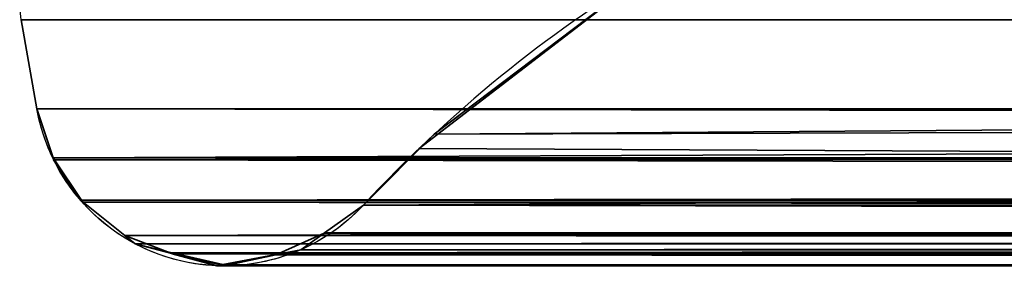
# Model space of a CAD drawing. Header units: millimetres. Extents: x -322 to 8072, y -96 to 57.
# Tile 102 of 256: x 2707 to 2731, y -47 to -41. Entities that reach past the tile are written whole.
import ezdxf

# ---------------------------------------------------------------- set-up
doc = ezdxf.new("R2010")
doc.units = ezdxf.units.MM
doc.layers.add('152', color=7, linetype='Continuous', true_color=0xffffff)

# ---------------------------------------------------------------- blocks, each defined once
blk = doc.blocks.new('UG_SURFACE_013')
at = {"layer": '152', "color": 252, "linetype": 'Continuous', "lineweight": 35}
for points in [[(2716.551, -43.853, 1420.551), (2722.144, -39.556, 1426.144), (2722.144, -39.556, 1885.856)], [(2722.144, -39.556, 1885.856), (2716.922, -43.503, 1891.078), (2716.551, -43.853, 1420.551)], [(2722.144, -39.556, 1426.144), (2716.551, -43.853, 1420.551), (3000, -45.236, 1419.187)], [(2716.922, -43.503, 1891.078), (2722.144, -39.556, 1885.856), (3277.856, -39.556, 1885.856)], [(3277.856, -39.556, 1885.856), (3281.263, -41.941, 1889.263), (2716.922, -43.503, 1891.078)], [(3000, -45.236, 1419.187), (3000, -39.556, 1426.144), (2722.144, -39.556, 1426.144)], [(2707.203, -42.882, 1900.797), (2706.818, -40.709, 1901.182), (2706.818, -40.709, 1410.818), (2707.203, -42.882, 1411.203)], [(3292.797, -42.882, 1900.797), (3293.182, -40.709, 1901.182), (2706.818, -40.709, 1901.182), (2707.203, -42.882, 1900.797)], [(3000, -42.882, 1411.203), (2707.203, -42.882, 1411.203), (2706.818, -40.709, 1410.818), (3000, -40.709, 1410.818)], [(3281.263, -41.941, 1889.263), (2715.187, -45.236, 1892.813), (2716.922, -43.503, 1891.078)], [(3281.263, -41.941, 1889.263), (3284.813, -45.236, 1892.813), (2715.187, -45.236, 1892.813)], [(3292.423, -44.034, 1900.423), (2707.203, -42.882, 1900.797), (2707.597, -44.084, 1900.403)], [(3292.423, -44.034, 1900.423), (3292.797, -42.882, 1900.797), (2707.203, -42.882, 1900.797)], [(2707.203, -42.882, 1411.203), (2707.597, -44.084, 1411.597), (2707.597, -44.085, 1900.403), (2707.597, -44.084, 1900.403)], [(2707.597, -44.084, 1900.403), (2707.203, -42.882, 1900.797), (2707.203, -42.882, 1411.203)], [(2707.597, -44.084, 1411.597), (2707.203, -42.882, 1411.203), (3000, -42.882, 1411.203)], [(3000, -42.882, 1411.203), (3000, -44.005, 1411.653), (2707.597, -44.084, 1411.597)], [(2716.922, -43.503, 1891.078), (2715.187, -45.236, 1419.187), (2716.551, -43.853, 1420.551)], [(2716.922, -43.503, 1891.078), (2715.187, -45.236, 1892.813), (2715.187, -45.236, 1419.187)], [(3000, -44.005, 1411.653), (3000, -44.055, 1411.673), (2707.597, -44.084, 1411.597)], [(2707.597, -44.084, 1900.403), (3292.406, -44.086, 1900.406), (3292.423, -44.034, 1900.423)], [(2707.611, -44.127, 1411.611), (2707.597, -44.085, 1411.597), (3000, -44.055, 1411.673)], [(2707.597, -44.085, 1411.597), (2707.597, -44.084, 1411.597), (3000, -44.055, 1411.673)], [(3000, -44.055, 1411.673), (3000, -44.644, 1411.909), (2707.611, -44.127, 1411.611)], [(2716.551, -43.853, 1420.551), (2715.187, -45.236, 1419.187), (3000, -45.236, 1419.187)], [(2707.597, -44.084, 1900.403), (3291.728, -45.121, 1899.728), (3292.401, -44.103, 1900.401)], [(2707.597, -44.084, 1900.403), (3291.703, -45.141, 1899.703), (3291.728, -45.121, 1899.728)], [(2707.597, -44.084, 1900.403), (2707.597, -44.085, 1900.403), (3291.67, -45.167, 1899.67)], [(3291.67, -45.167, 1899.67), (3291.703, -45.141, 1899.703), (2707.597, -44.084, 1900.403)], [(3292.401, -44.103, 1900.401), (3292.406, -44.086, 1900.406), (2707.597, -44.084, 1900.403)], [(2707.597, -44.084, 1411.597), (2707.597, -44.085, 1411.597), (2707.597, -44.085, 1900.403)], [(3291.67, -45.167, 1899.67), (2707.597, -44.085, 1900.403), (2707.611, -44.127, 1900.389)], [(2707.597, -44.085, 1411.597), (2708.271, -45.119, 1899.729), (2707.611, -44.127, 1900.389)], [(2707.597, -44.085, 1411.597), (2708.33, -45.167, 1899.67), (2708.271, -45.119, 1899.729)], [(2708.33, -45.167, 1899.67), (2707.597, -44.085, 1411.597), (2707.611, -44.127, 1411.611)], [(2707.611, -44.127, 1900.389), (2707.597, -44.085, 1900.403), (2707.597, -44.085, 1411.597)], [(2707.611, -44.127, 1900.389), (2708.271, -45.119, 1899.729), (3291.67, -45.167, 1899.67)], [(2707.611, -44.127, 1411.611), (2708.271, -45.119, 1412.271), (2708.33, -45.167, 1899.67)], [(2708.271, -45.119, 1412.271), (2707.611, -44.127, 1411.611), (3000, -44.644, 1411.909)], [(3000, -44.644, 1411.909), (3000, -45.086, 1412.354), (2708.271, -45.119, 1412.271)], [(2708.33, -45.167, 1412.33), (2708.271, -45.119, 1412.271), (3000, -45.086, 1412.354)], [(2708.271, -45.119, 1899.729), (2708.33, -45.167, 1899.67), (3291.67, -45.167, 1899.67)], [(2708.271, -45.119, 1412.271), (2708.33, -45.167, 1412.33), (2708.332, -45.168, 1899.668), (2708.33, -45.167, 1899.67)], [(3000, -45.086, 1412.354), (3000, -45.119, 1412.388), (2708.33, -45.167, 1412.33)], [(2708.332, -45.168, 1412.332), (2708.33, -45.167, 1412.33), (3000, -45.119, 1412.388)], [(2708.33, -45.167, 1899.67), (2708.332, -45.168, 1899.668), (3290.649, -45.977, 1898.649), (3290.676, -45.956, 1898.676)], [(3290.676, -45.956, 1898.676), (3291.67, -45.167, 1899.67), (2708.33, -45.167, 1899.67)], [(2708.33, -45.167, 1412.33), (2708.332, -45.168, 1412.332), (2708.332, -45.168, 1899.668)], [(2709.351, -45.978, 1413.351), (2708.332, -45.168, 1412.332), (3000, -45.119, 1412.388)], [(2708.332, -45.168, 1899.668), (2709.351, -45.978, 1898.649), (3290.649, -45.977, 1898.649)], [(2709.351, -45.978, 1898.649), (2708.332, -45.168, 1412.332), (2709.351, -45.978, 1413.351)], [(2709.351, -45.978, 1898.649), (2708.332, -45.168, 1899.668), (2708.332, -45.168, 1412.332)], [(3000, -45.119, 1412.388), (3000, -45.964, 1413.239), (2709.351, -45.978, 1413.351)], [(2714.226, -45.919, 1418.226), (2714.238, -45.911, 1418.239), (2715.187, -45.236, 1892.813), (2714.238, -45.911, 1893.762)], [(3285.757, -45.939, 1893.757), (2714.238, -45.911, 1893.762), (2715.187, -45.236, 1892.813)], [(2714.238, -45.911, 1418.239), (2715.187, -45.236, 1419.187), (2715.187, -45.236, 1892.813)], [(2715.187, -45.236, 1419.187), (2714.238, -45.911, 1418.239), (3000, -45.783, 1418.581)], [(2715.187, -45.236, 1892.813), (3284.813, -45.236, 1892.813), (3285.757, -45.939, 1893.757)], [(3000, -45.783, 1418.581), (3000, -45.236, 1419.187), (2715.187, -45.236, 1419.187)], [(2709.351, -45.978, 1413.351), (3000, -45.964, 1413.239), (3000, -45.992, 1413.309)], [(3290.394, -46.18, 1898.394), (3290.649, -45.977, 1898.649), (2709.351, -45.978, 1898.649)], [(2709.351, -45.978, 1898.649), (3289.518, -46.415, 1897.518), (3290.394, -46.18, 1898.394)], [(2709.351, -45.978, 1898.649), (2709.355, -45.981, 1898.645), (3289.499, -46.42, 1897.499)], [(3289.499, -46.42, 1897.499), (3289.518, -46.415, 1897.518), (2709.351, -45.978, 1898.649)], [(2709.351, -45.978, 1413.351), (2709.355, -45.981, 1413.355), (2709.355, -45.981, 1898.645), (2709.351, -45.978, 1898.649)], [(2709.355, -45.981, 1413.355), (2709.351, -45.978, 1413.351), (3000, -46.006, 1413.345)], [(3000, -45.992, 1413.309), (3000, -46.006, 1413.345), (2709.351, -45.978, 1413.351)], [(3289.499, -46.42, 1897.499), (2709.355, -45.981, 1898.645), (2709.605, -46.179, 1898.396)], [(2709.355, -45.981, 1413.355), (2710.501, -46.42, 1897.499), (2709.605, -46.179, 1898.396)], [(2710.501, -46.42, 1897.499), (2709.355, -45.981, 1413.355), (2709.605, -46.179, 1413.604)], [(2709.605, -46.179, 1898.396), (2709.355, -45.981, 1898.645), (2709.355, -45.981, 1413.355)], [(2709.605, -46.179, 1413.604), (2709.355, -45.981, 1413.355), (3000, -46.006, 1413.345)], [(2713.05, -46.453, 1417.05), (2714.226, -45.919, 1893.774), (2713.654, -46.326, 1894.346)], [(2713.05, -46.453, 1417.05), (2713.654, -46.326, 1417.654), (2714.226, -45.919, 1893.774)], [(3285.772, -45.95, 1893.772), (2713.05, -46.441, 1894.95), (2713.654, -46.326, 1894.346)], [(3285.772, -45.95, 1893.772), (3286.161, -46.24, 1894.161), (2713.05, -46.441, 1894.95)], [(2713.654, -46.326, 1894.346), (2714.226, -45.919, 1893.774), (2714.238, -45.911, 1893.762), (3285.757, -45.939, 1893.757)], [(2713.654, -46.326, 1417.654), (2714.226, -45.919, 1418.226), (2714.226, -45.919, 1893.774)], [(2714.226, -45.919, 1418.226), (2713.654, -46.326, 1417.654), (3000, -46.512, 1417.042)], [(2713.654, -46.326, 1894.346), (3285.757, -45.939, 1893.757), (3285.772, -45.95, 1893.772)], [(2714.238, -45.911, 1893.762), (2714.226, -45.919, 1893.774), (2714.226, -45.919, 1418.226)], [(2714.238, -45.911, 1418.239), (2714.226, -45.919, 1418.226), (3000, -45.952, 1418.224)], [(2714.226, -45.919, 1418.226), (3000, -46.512, 1417.042), (3000, -45.952, 1418.224)], [(2714.238, -45.911, 1418.239), (3000, -45.948, 1418.231), (3000, -45.783, 1418.581)], [(3000, -45.952, 1418.224), (3000, -45.948, 1418.231), (2714.238, -45.911, 1418.239)], [(2710.501, -46.402, 1414.501), (2709.605, -46.179, 1413.604), (3000, -46.006, 1413.345)], [(2709.605, -46.179, 1898.396), (2710.501, -46.42, 1897.499), (3289.499, -46.42, 1897.499)], [(2710.501, -46.42, 1897.499), (2709.605, -46.179, 1413.604), (2710.501, -46.402, 1414.501)], [(3000, -46.006, 1413.345), (3000, -46.458, 1414.494), (2710.501, -46.402, 1414.501)], [(2710.501, -46.402, 1414.501), (2710.51, -46.423, 1897.489), (2710.501, -46.42, 1897.499)], [(2710.501, -46.402, 1414.501), (2710.512, -46.405, 1414.512), (2710.51, -46.423, 1897.489)], [(2710.512, -46.405, 1414.512), (2710.501, -46.402, 1414.501), (3000, -46.469, 1414.522)], [(3000, -46.458, 1414.494), (3000, -46.469, 1414.522), (2710.501, -46.402, 1414.501)], [(2710.501, -46.42, 1897.499), (3288.273, -46.719, 1896.273), (3288.392, -46.717, 1896.392)], [(2710.501, -46.42, 1897.499), (2710.51, -46.423, 1897.489), (3288.25, -46.72, 1896.25)], [(3288.25, -46.72, 1896.25), (3288.273, -46.719, 1896.273), (2710.501, -46.42, 1897.499)], [(3288.392, -46.717, 1896.392), (3289.499, -46.42, 1897.499), (2710.501, -46.42, 1897.499)], [(2711.606, -46.717, 1896.394), (2710.51, -46.423, 1897.489), (2710.512, -46.405, 1414.512)], [(3288.25, -46.72, 1896.25), (2710.51, -46.423, 1897.489), (2711.606, -46.717, 1896.394)], [(2710.512, -46.405, 1414.512), (2711.751, -46.713, 1415.751), (2711.747, -46.69, 1896.253)], [(2711.747, -46.69, 1896.253), (2711.606, -46.717, 1896.394), (2710.512, -46.405, 1414.512)], [(2710.512, -46.405, 1414.512), (3000, -46.469, 1414.522), (3000, -46.652, 1414.986)], [(2711.751, -46.713, 1415.751), (2710.512, -46.405, 1414.512), (3000, -46.652, 1414.986)], [(3288.219, -46.72, 1896.219), (2711.747, -46.69, 1896.253), (2713.046, -46.442, 1894.954)], [(2711.781, -46.72, 1415.781), (2713.046, -46.442, 1894.954), (2711.747, -46.69, 1896.253)], [(2711.781, -46.72, 1415.781), (2713.047, -46.454, 1417.047), (2713.046, -46.442, 1894.954)], [(2713.047, -46.454, 1417.047), (2711.781, -46.72, 1415.781), (3000, -46.626, 1415.747)], [(2713.654, -46.326, 1894.346), (2713.05, -46.441, 1894.95), (2713.046, -46.442, 1894.954), (2713.047, -46.454, 1417.047)], [(3286.973, -46.43, 1894.973), (2713.046, -46.442, 1894.954), (2713.05, -46.441, 1894.95)], [(3286.973, -46.43, 1894.973), (3288.219, -46.72, 1896.219), (2713.046, -46.442, 1894.954)], [(2713.654, -46.326, 1894.346), (2713.047, -46.454, 1417.047), (2713.05, -46.453, 1417.05)], [(2713.05, -46.453, 1417.05), (2713.047, -46.454, 1417.047), (3000, -46.518, 1417.028)], [(3000, -46.626, 1415.747), (3000, -46.589, 1416.879), (2713.047, -46.454, 1417.047)], [(3000, -46.589, 1416.879), (3000, -46.518, 1417.028), (2713.047, -46.454, 1417.047)], [(3286.161, -46.24, 1894.161), (3286.952, -46.425, 1894.952), (2713.05, -46.441, 1894.95)], [(2713.654, -46.326, 1417.654), (2713.05, -46.453, 1417.05), (3000, -46.512, 1417.042)], [(2713.05, -46.441, 1894.95), (3286.952, -46.425, 1894.952), (3286.973, -46.43, 1894.973)], [(3000, -46.518, 1417.028), (3000, -46.512, 1417.042), (2713.05, -46.453, 1417.05)], [(2711.606, -46.717, 1896.394), (2711.747, -46.69, 1896.253), (3288.25, -46.72, 1896.25)], [(2711.747, -46.69, 1896.253), (2711.747, -46.69, 1896.253), (3288.25, -46.72, 1896.25)], [(3288.219, -46.72, 1896.219), (3288.25, -46.72, 1896.25), (2711.747, -46.69, 1896.253)], [(2711.751, -46.713, 1415.751), (2711.751, -46.713, 1415.751), (2711.747, -46.69, 1896.253)], [(2711.747, -46.69, 1896.253), (2711.751, -46.713, 1415.751), (2711.781, -46.72, 1415.781)], [(2711.747, -46.69, 1896.253), (2711.747, -46.69, 1896.253), (2711.751, -46.713, 1415.751)], [(3000, -46.626, 1415.747), (2711.781, -46.72, 1415.781), (2711.751, -46.713, 1415.751)], [(3000, -46.627, 1415.724), (3000, -46.626, 1415.747), (2711.751, -46.713, 1415.751)], [(2711.751, -46.713, 1415.751), (2711.751, -46.713, 1415.751), (3000, -46.626, 1415.747)], [(3000, -46.652, 1414.986), (3000, -46.627, 1415.724), (2711.751, -46.713, 1415.751)]]:
    blk.add_3dface(points, dxfattribs=at)

msp = doc.modelspace()

# ---------------------------------------------------------------- linework, layer by layer
at = {"layer": '152', "color": 253, "linetype": 'Continuous', "lineweight": -3}
for p, q in [((2706.818, -40.709, 1901.182), (2707.203, -42.882, 1900.797)), ((2706.818, -40.709, 1410.818), (2707.203, -42.882, 1411.203)), ((3292.797, -42.882, 1900.797), (2707.203, -42.882, 1900.797))]:
    msp.add_line(p, q, dxfattribs=at)
for points, knots in [([(2706.818, -40.709, 1410.818), (2706.782, -40.505, 1410.782), (2706.802, -40.287, 1410.802), (2706.935, -39.912, 1410.935), (2707.042, -39.758, 1411.042), (2707.406, -39.404, 1411.406), (2707.704, -39.3, 1411.704), (2708, -39.3, 1412)], [0, 0, 0, 0, 0.25, 0.25, 0.5, 0.5, 1, 1, 1, 1]), ([(2715.187, -45.236, 1892.813), (2714.568, -45.901, 1893.432), (2713.834, -46.317, 1894.166), (2712.316, -46.757, 1895.684), (2711.523, -46.779, 1896.477), (2709.996, -46.435, 1898.004), (2709.241, -46.065, 1898.759), (2707.947, -44.847, 1900.053), (2707.395, -43.966, 1900.605), (2707.203, -42.882, 1900.797)], [0, 0, 0, 0, 0.25, 0.25, 0.5, 0.5, 0.75, 0.75, 1, 1, 1, 1]), ([(2711.781, -46.72, 1415.781), (2710.83, -46.72, 1414.83), (2709.875, -46.438, 1413.875), (2708.195, -45.208, 1412.195), (2707.437, -44.204, 1411.437), (2707.203, -42.882, 1411.203)], [0, 0, 0, 0, 0.5, 0.5, 1, 1, 1, 1]), ([(2715.187, -45.236, 1419.187), (2714.704, -45.755, 1418.704), (2714.158, -46.117, 1418.158), (2712.987, -46.606, 1416.987), (2712.39, -46.72, 1416.39), (2711.781, -46.72, 1415.781)], [0, 0, 0, 0, 0.5, 0.5, 1, 1, 1, 1])]:
    msp.add_open_spline(points, degree=3, knots=knots, dxfattribs=at)
for points in [[(2722.144, -39.556, 1885.856), (2719.679, -41.059, 1888.321), (2717.324, -42.937, 1890.676), (2715.187, -45.236, 1892.813)], [(2722.144, -39.556, 1426.144), (2719.678, -41.059, 1423.678), (2717.323, -42.937, 1421.323), (2715.187, -45.236, 1419.187)], [(2707.203, -42.882, 1411.203), (2804.802, -42.882, 1411.203), (2902.401, -42.882, 1411.203), (3000, -42.882, 1411.203)], [(2707.203, -42.882, 1900.797), (2707.203, -42.882, 1737.599), (2707.203, -42.882, 1574.401), (2707.203, -42.882, 1411.203)], [(2715.187, -45.236, 1419.187), (2810.124, -45.236, 1419.187), (2905.062, -45.236, 1419.187), (3000, -45.236, 1419.187)], [(3284.813, -45.236, 1892.813), (3094.938, -45.236, 1892.813), (2905.062, -45.236, 1892.813), (2715.187, -45.236, 1892.813)], [(2715.187, -45.236, 1892.813), (2715.187, -45.236, 1734.938), (2715.187, -45.236, 1577.062), (2715.187, -45.236, 1419.187)]]:
    msp.add_open_spline(points, degree=3, dxfattribs=at)

# ---------------------------------------------------------------- block references
msp.add_blockref('UG_SURFACE_013', (0, 0), dxfattribs=at)

doc.saveas('drawing.dxf')
